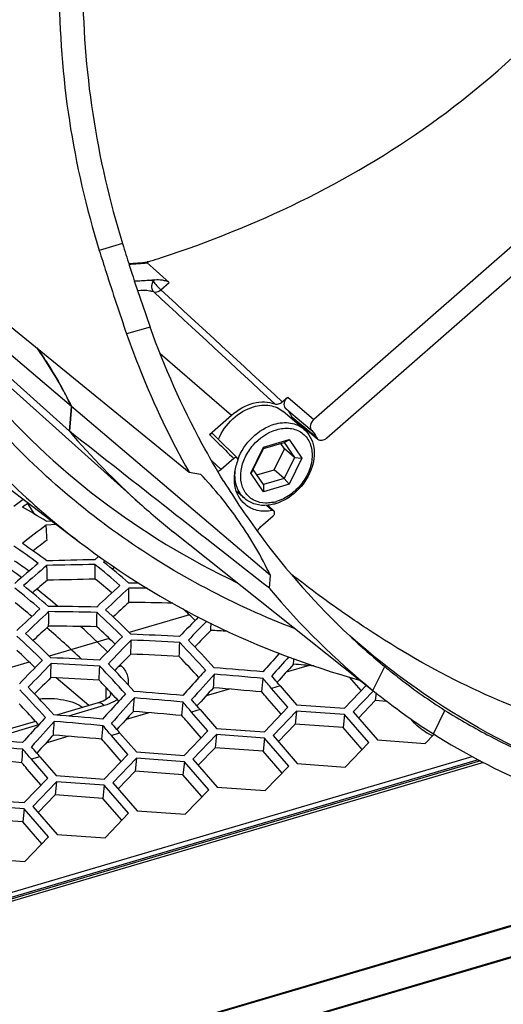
# Model space of a CAD drawing. Header units: millimetres. Extents: x 0 to 420, y 0 to 297.
# Tile 117 of 171: x 374.32 to 380.15, y 122 to 133.86. Entities that reach past the tile are written whole.
import ezdxf

# ---------------------------------------------------------------- set-up
doc = ezdxf.new("R2010")
doc.units = ezdxf.units.MM
doc.header["$LTSCALE"] = 23.1
doc.layers.get('0').update_dxf_attribs({"linetype": 'CONTINUOUS'})
doc.layers.add('02___PRT_ALL_AXES', color=7, linetype='CONTINUOUS')
doc.layers.add('03___PRT_ALL_CURVES', color=7, linetype='CONTINUOUS')

msp = doc.modelspace()

# ---------------------------------------------------------------- linework, layer by layer
at = {"color": 7, "linetype": 'CONTINUOUS'}
for p, q in [((366.7847, 133.8637), (375.0424, 127.5683)), ((383.3677, 133.8601), (377.8661, 129.0472)), ((378.0205, 128.824), (383.5221, 133.6369)), ((375.5592, 131.1642), (375.2796, 131.0818)), ((375.8725, 130.9442), (375.8559, 130.9425)), ((375.8729, 130.9467), (375.8564, 130.945)), ((375.8729, 130.9466), (375.8576, 130.9332)), ((375.8576, 130.9332), (375.9307, 130.8679)), ((375.9307, 130.8679), (376.1224, 130.6965)), ((375.9492, 130.7297), (375.9294, 130.7123)), ((376.0216, 130.6083), (376.1224, 130.6965)), ((374.9442, 129.203), (373.4061, 130.5086)), ((373.8362, 130.4702), (376.3608, 128.4126)), ((375.8915, 130.1599), (375.6093, 130.0767)), ((373.7728, 129.9357), (374.9188, 128.9038)), ((373.877, 129.7265), (375.7694, 128.0329)), ((377.4851, 129.2576), (377.5517, 129.3159)), ((377.5517, 129.3159), (377.8661, 129.0472)), ((374.9188, 128.9038), (374.9442, 129.203)), ((377.527, 129.1802), (377.64, 129.0837)), ((376.6089, 128.8665), (376.8728, 129.0974)), ((377.7447, 128.931), (377.496, 129.1421)), ((377.6529, 129.0314), (377.5993, 129.0756)), ((377.6152, 129.0546), (377.7645, 128.932)), ((377.64, 129.0837), (377.84, 128.913)), ((377.7553, 128.9468), (377.6529, 129.0314)), ((377.6619, 129.0163), (377.6557, 129.0109)), ((377.7567, 128.9456), (377.7553, 128.9468)), ((377.8984, 128.8285), (377.7567, 128.9456)), ((377.7645, 128.932), (377.9134, 128.8095)), ((376.6289, 128.8465), (376.6089, 128.8665)), ((376.7014, 128.7736), (376.6289, 128.8464)), ((376.7413, 128.7826), (376.6534, 128.8708)), ((377.1058, 128.3994), (377.26, 128.7132)), ((377.135, 128.4428), (377.2594, 128.6959)), ((377.2594, 128.6959), (377.5081, 128.7692)), ((377.2594, 128.6959), (377.26, 128.7132)), ((377.26, 128.7132), (377.5684, 128.8041)), ((377.3863, 128.4396), (377.5107, 128.6927)), ((377.5107, 128.6927), (377.4663, 128.7569)), ((377.5081, 128.7692), (377.5684, 128.8041)), ((377.5081, 128.7692), (377.6325, 128.5893)), ((377.6325, 128.5893), (377.5107, 128.6927)), ((377.5684, 128.8041), (377.7226, 128.581)), ((376.9003, 128.5756), (376.7481, 128.4424)), ((377.6325, 128.5893), (377.5081, 128.3362)), ((377.7226, 128.581), (377.5684, 128.2672)), ((377.6325, 128.5893), (377.7226, 128.581)), ((376.7481, 128.4424), (376.6367, 128.5484)), ((376.3608, 128.4126), (376.4979, 128.3887)), ((377.135, 128.4428), (377.1058, 128.3994)), ((377.26, 128.1763), (377.1058, 128.3994)), ((377.2594, 128.2629), (377.135, 128.4428)), ((377.1794, 128.3786), (377.3863, 128.4396)), ((377.5081, 128.3362), (377.2594, 128.2629)), ((377.5081, 128.3362), (377.3863, 128.4396)), ((377.5081, 128.3362), (377.5684, 128.2672)), ((376.7804, 128.3011), (376.7739, 128.3111)), ((376.7802, 128.3009), (376.7739, 128.3111)), ((377.2594, 128.2629), (377.26, 128.1763)), ((377.5684, 128.2672), (377.26, 128.1763)), ((377.0329, 128.0924), (376.9328, 128.1774)), ((374.2495, 128.0022), (374.3632, 128.0861)), ((374.4243, 128.0395), (374.418, 128.0349)), ((374.5036, 127.9031), (374.418, 128.0349)), ((377.296, 128.0116), (377.3631, 127.9476)), ((377.386, 127.9416), (377.3115, 128.0133)), ((377.2241, 127.7539), (377.3763, 127.8871)), ((374.6381, 127.8217), (374.7046, 127.8259)), ((374.7633, 127.7811), (374.6383, 127.7737)), ((376.1756, 127.6907), (378.6383, 125.7346)), ((375.2256, 127.3561), (375.2755, 127.3992)), ((375.2256, 127.3561), (375.2755, 127.3992)), ((375.3497, 127.3453), (375.331, 127.3289)), ((375.4667, 127.2651), (375.4389, 127.2414)), ((375.4667, 127.2651), (375.4389, 127.2414)), ((377.3291, 127.012), (377.3423, 127.1674)), ((375.6316, 127.0784), (375.7554, 127.0773)), ((374.6466, 126.5371), (374.649, 126.5351)), ((374.6466, 126.5366), (374.649, 126.5345)), ((377.4446, 126.2211), (377.4291, 126.2381)), ((377.4446, 126.221), (377.4291, 126.238)), ((377.4446, 126.221), (377.4522, 126.2294)), ((375.5319, 126.0919), (375.5445, 126.079)), ((375.5319, 126.0916), (375.5445, 126.079)), ((377.8081, 126.0824), (377.5319, 126.0011)), ((378.578, 125.783), (378.7191, 126.0702)), ((375.1536, 125.5988), (374.7601, 125.9329)), ((378.2338, 125.5678), (378.5001, 125.8444)), ((378.4376, 125.7795), (378.2955, 125.9428)), ((375.3617, 125.6738), (375.3617, 125.8179)), ((375.417, 125.7336), (375.417, 125.7331)), ((376.843, 125.7982), (376.5669, 125.7168)), ((377.4589, 125.8364), (377.3555, 125.806)), ((377.553, 125.5789), (377.3555, 125.806)), ((377.4589, 125.8364), (377.6564, 125.6094)), ((378.584, 125.7777), (378.3382, 125.5224)), ((378.578, 125.783), (378.6383, 125.7346)), ((378.6157, 125.7526), (378.606, 125.6606)), ((375.265, 125.6316), (374.764, 125.4841)), ((377.4725, 125.4953), (377.3031, 125.6901)), ((377.6564, 125.6094), (378.2338, 125.5678)), ((378.606, 125.6606), (378.4022, 125.4489)), ((378.7466, 125.6504), (378.606, 125.6606)), ((375.3363, 125.5986), (374.908, 125.4725)), ((375.878, 125.514), (375.6018, 125.4326)), ((376.4939, 125.5522), (376.3905, 125.5218)), ((376.588, 125.2947), (376.3905, 125.5218)), ((376.4939, 125.5522), (376.6914, 125.3252)), ((377.2688, 125.2836), (377.553, 125.5789)), ((377.6575, 125.5335), (377.3732, 125.2382)), ((377.6575, 125.5335), (377.6409, 125.3763)), ((378.2348, 125.4919), (377.6575, 125.5335)), ((378.2348, 125.4919), (378.2183, 125.3348)), ((378.5279, 125.155), (378.2348, 125.4919)), ((378.3382, 125.5224), (378.6313, 125.1855)), ((379.3063, 125.2578), (379.4461, 125.5423)), ((374.5117, 125.4098), (373.799, 125.1998)), ((376.5075, 125.2111), (376.338, 125.4059)), ((377.6409, 125.3763), (377.4372, 125.1646)), ((378.2183, 125.3348), (377.6409, 125.3763)), ((379.0784, 125.3888), (379.0344, 125.4391)), ((374.5477, 125.3663), (373.943, 125.1882)), ((375.5289, 125.268), (375.4255, 125.2375)), ((375.5289, 125.268), (375.7264, 125.0409)), ((376.3037, 124.9994), (376.588, 125.2947)), ((376.6914, 125.3252), (377.2688, 125.2836)), ((378.4474, 125.0714), (378.2183, 125.3348)), ((379.2087, 125.1439), (379.3125, 125.2518)), ((374.913, 125.2297), (374.6368, 125.1484)), ((375.623, 125.0105), (375.4255, 125.2375)), ((376.6925, 125.2493), (376.4082, 124.9539)), ((376.6925, 125.2493), (376.6759, 125.0921)), ((377.2698, 125.2077), (376.6925, 125.2493)), ((377.2698, 125.2077), (377.2533, 125.0505)), ((377.5629, 124.8708), (377.2698, 125.2077)), ((377.3732, 125.2382), (377.6663, 124.9012)), ((378.2436, 124.8597), (378.5279, 125.155)), ((378.6313, 125.1855), (379.2087, 125.1439)), ((375.5425, 124.9268), (375.373, 125.1217)), ((375.7264, 125.0409), (376.3037, 124.9994)), ((376.6759, 125.0921), (376.4721, 124.8804)), ((377.2533, 125.0505), (376.6759, 125.0921)), ((377.4824, 124.7871), (377.2533, 125.0505)), ((370.3251, 122.2028), (379.7746, 124.9859)), ((379.8723, 124.933), (370.3319, 122.1231)), ((379.9084, 124.9149), (370.3688, 122.1053)), ((374.5639, 124.9838), (374.4605, 124.9533)), ((374.658, 124.7263), (374.4605, 124.9533)), ((374.5639, 124.9838), (374.7614, 124.7567)), ((375.3387, 124.7151), (375.623, 125.0105)), ((375.7274, 124.9651), (375.4432, 124.6697)), ((375.7274, 124.9651), (375.7109, 124.8079)), ((376.3048, 124.9235), (375.7274, 124.9651)), ((376.3048, 124.9235), (376.2882, 124.7663)), ((376.5979, 124.5866), (376.3048, 124.9235)), ((376.4082, 124.9539), (376.7013, 124.617)), ((377.6663, 124.9012), (378.2436, 124.8597)), ((374.5775, 124.6426), (374.408, 124.8374)), ((375.7109, 124.8079), (375.5071, 124.5962)), ((376.2882, 124.7663), (375.7109, 124.8079)), ((377.2786, 124.5754), (377.5629, 124.8708)), ((374.3737, 124.4309), (374.658, 124.7263)), ((374.7624, 124.6808), (374.4781, 124.3855)), ((374.7624, 124.6808), (374.7459, 124.5237)), ((374.7614, 124.7567), (375.3387, 124.7151)), ((375.3398, 124.6393), (374.7624, 124.6808)), ((375.4432, 124.6697), (375.7362, 124.3328)), ((376.5173, 124.5029), (376.2882, 124.7663)), ((375.3398, 124.6393), (375.3232, 124.4821)), ((375.6328, 124.3023), (375.3398, 124.6393)), ((376.3136, 124.2912), (376.5979, 124.5866)), ((376.7013, 124.617), (377.2786, 124.5754)), ((373.7963, 124.4725), (374.3737, 124.4309)), ((374.7459, 124.5237), (374.5421, 124.312)), ((375.3232, 124.4821), (374.7459, 124.5237)), ((375.5523, 124.2187), (375.3232, 124.4821)), ((374.3747, 124.355), (373.7974, 124.3966)), ((374.3747, 124.355), (374.3582, 124.1979)), ((374.6678, 124.0181), (374.3747, 124.355)), ((374.4781, 124.3855), (374.7712, 124.0486)), ((375.3486, 124.007), (375.6328, 124.3023)), ((375.7362, 124.3328), (376.3136, 124.2912)), ((374.3582, 124.1979), (373.7808, 124.2395)), ((374.5873, 123.9345), (374.3582, 124.1979)), ((374.3835, 123.7228), (374.6678, 124.0181)), ((374.7712, 124.0486), (375.3486, 124.007)), ((383.3403, 123.8518), (368.2977, 119.4214)), ((383.3179, 123.8552), (368.3261, 119.4398)), ((384.2104, 123.7414), (368.7835, 119.1979)), ((384.2357, 123.7389), (368.7912, 119.1901)), ((373.8062, 123.7644), (374.3835, 123.7228))]:
    msp.add_line(p, q, dxfattribs=at)
for points in [[(376.9446, 128.58), (376.9043, 128.6199), (376.8487, 128.6753), (376.7943, 128.7295), (376.7413, 128.7826)], [(375.417, 125.7336), (375.4168, 125.7312), (375.4161, 125.7284), (375.4142, 125.7239), (375.4103, 125.7172), (375.4039, 125.7086), (375.3944, 125.6986), (375.3818, 125.6877), (375.3659, 125.6763), (375.347, 125.6649), (375.325, 125.6538), (375.2998, 125.6433), (375.2715, 125.6336), (375.265, 125.6316)]]:
    msp.add_lwpolyline(points, dxfattribs=at)
for centre, radius, start, end in [((371.5977, 144.5509), 14.2603, 287.44566, 287.57023), ((371.6346, 144.4348), 14.1384, 287.56964, 288.1104), ((375.2864, 136.5914), 5.6775, 273.50385, 275.75772), ((375.2889, 136.5809), 5.6762, 273.5124, 275.75068), ((375.5013, 136.3613), 5.6494, 273.79927, 274.54751), ((375.7931, 130.2279), 0.5032, 74.28585, 80.55835), ((380.8293, 135.3602), 9.1443, 220.55235, 232.66173), ((380.841, 135.1671), 9.5585, 219.29121, 232.65281), ((377.7413, 128.913), 0.13, 131.18191, 132.61388), ((381.8435, 134.816), 9.1049, 220.48914, 228.15734), ((411.826, 163.8464), 49.637, 224.95775, 225.28167), ((384.6378, 133.1387), 9.2275, 211.61989, 216.43211), ((386.8234, 110.3291), 21.6192, 125.01662, 125.22812), ((371.5255, 122.8413), 5.873, 57.995, 61.22258), ((380.9662, 135.5604), 9.3866, 232.73827, 244.6155), ((381.7947, 134.7652), 9.0346, 228.17273, 229.96041), ((377.2829, 128.5011), 0.4629, 282.1545, 284.31095), ((377.2794, 128.5148), 0.477, 284.31037, 286.41575), ((388.7732, 109.285), 23.2729, 127.39841, 128.28924), ((336.1367, 125.2303), 38.5855, 3.50926, 3.77951), ((381.7957, 134.7664), 9.0361, 229.9606, 231.54035), ((384.3789, 132.9394), 8.9009, 216.38998, 226.91334), ((370.0649, 121.324), 7.4776, 53.21223, 55.9734), ((370.2602, 121.4837), 7.319, 53.18231, 56.00332), ((388.7504, 108.9532), 23.3716, 127.10775, 127.62888), ((369.7128, 120.9188), 7.7563, 53.36185, 55.76879), ((370.2502, 121.404), 7.1634, 54.27638, 55.97007), ((390.9262, 107.7987), 25.4794, 130.01609, 130.8502), ((391.3316, 107.6278), 25.7847, 130.3187, 131.14554), ((376.164, 73.4685), 53.8958, 90.9977, 91.61371), ((375.9587, 73.3375), 53.9659, 90.77625, 91.3918), ((338.6062, 126.0271), 36.0637, 1.71988, 2.00283), ((339.9531, 126.4015), 35.2859, 1.16947, 1.45664), ((369.4709, 120.0844), 9.2294, 48.98153, 51.4107), ((369.6935, 120.2579), 9.0432, 48.95652, 51.43572), ((368.7285, 119.9737), 9.0432, 48.95652, 51.43572), ((391.2577, 107.3265), 25.8275, 130.00695, 130.52961), ((376.0809, 73.0324), 54.0959, 90.89952, 91.51178), ((369.674, 120.1615), 8.9068, 49.73286, 51.39295), ((395.0113, 105.9616), 28.7094, 132.73695, 133.50034), ((368.5058, 119.8002), 9.2294, 48.98153, 51.4107), ((368.8942, 119.8408), 9.11, 49.74822, 51.81892), ((395.4924, 105.731), 29.1097, 133.0143, 133.7698), ((342.2225, 126.9384), 33.4119, 359.83424, 0.13225), ((374.9948, 72.3442), 54.675, 89.09808, 89.32981), ((384.2606, 132.8062), 9.0343, 219.89327, 231.02341), ((368.709, 119.8773), 8.9068, 49.73286, 51.39295), ((374.2369, 72.1331), 54.6628, 88.93909, 89.54962), ((395.355, 105.4611), 29.0867, 132.68728, 133.1924), ((375.1177, 71.9809), 54.8632, 88.90484, 89.46046), ((394.0463, 105.6774), 28.7094, 132.73695, 133.50034), ((394.5274, 105.4468), 29.1097, 133.0143, 133.7698), ((341.2575, 126.6542), 33.4119, 359.83424, 0.13225), ((374.0286, 71.975), 54.76, 88.71981, 89.32959), ((342.6481, 126.9746), 32.6049, 359.25199, 359.55498), ((367.6324, 118.4371), 11.2556, 45.23887, 47.39289), ((367.8828, 118.6215), 11.0427, 45.2181, 47.41366), ((368.7574, 118.7359), 11.0084, 45.77611, 46.81254), ((394.39, 105.1769), 29.0867, 132.68728, 133.1924), ((374.1525, 71.6852), 54.8748, 88.85376, 89.46042), ((399.9706, 103.4417), 33.0357, 135.32904, 135.90159), ((400.5681, 103.122), 33.5812, 135.59985, 136.14366), ((346.0966, 127.6585), 30.5494, 357.83493, 357.99832), ((366.6673, 118.1529), 11.2556, 45.23887, 47.39289), ((366.9178, 118.3373), 11.0427, 45.2181, 47.41366), ((368.0217, 118.794), 10.1904, 46.28268, 49.43214), ((367.6335, 118.4022), 11.0231, 45.37137, 47.68021), ((367.8498, 118.5108), 10.926, 45.77531, 47.36506), ((373.2394, 70.829), 55.6833, 86.90467, 87.50709), ((400.2457, 102.9876), 33.3319, 135.12743, 135.60175), ((374.1236, 70.7669), 55.7935, 87.22869, 87.43127), ((384.3143, 132.8726), 8.808, 226.92344, 230.56188), ((398.9212, 103.2399), 32.9177, 135.2141, 135.90234), ((399.4992, 102.9383), 33.4365, 135.46448, 136.14454), ((345.0014, 127.379), 30.6797, 357.83527, 358.151), ((373.0263, 70.6438), 55.8077, 86.68848, 87.28989), ((346.4192, 127.6414), 29.8584, 357.21561, 357.5372), ((366.4817, 116.9822), 13.54, 41.89887, 43.82614), ((366.7591, 117.1742), 13.3026, 41.88167, 43.84334), ((366.8847, 118.2266), 10.926, 45.77531, 47.36506), ((399.2807, 102.7034), 33.3319, 135.12743, 135.60175), ((373.1532, 70.3687), 55.9077, 86.83254, 87.431), ((405.9803, 100.1785), 38.6329, 137.61544, 138.04633), ((397.9562, 102.9557), 32.9177, 135.2141, 135.90234), ((398.5341, 102.6541), 33.4365, 135.46448, 136.14454), ((344.0363, 127.0948), 30.6797, 357.83527, 358.151), ((372.2744, 70.5448), 55.6833, 86.90467, 87.50709), ((372.0613, 70.3596), 55.8077, 86.68848, 87.28989), ((365.7941, 116.89), 13.3026, 41.88167, 43.84334), ((366.7098, 117.0523), 13.2054, 42.2833, 43.79135), ((406.6576, 99.8146), 39.2668, 137.80735, 138.26103), ((406.1608, 99.7767), 38.8244, 137.31624, 137.75095), ((349.938, 128.1778), 27.7608, 355.7028, 355.84131), ((373.0756, 69.2048), 57.0741, 85.18422, 85.43239), ((345.4542, 127.3571), 29.8584, 357.21561, 357.5372), ((365.5166, 116.698), 13.54, 41.89887, 43.82614), ((405.52, 99.6853), 39.0349, 137.65885, 138.26207), ((404.341, 100.5087), 37.7207, 137.43386, 137.61443), ((348.8174, 127.9051), 27.9168, 355.70324, 356.0398), ((372.1891, 69.2725), 56.9585, 84.90288, 85.49474), ((371.9693, 69.0602), 57.1104, 84.69067, 85.28127), ((398.3157, 102.4192), 33.3319, 135.12743, 135.60175), ((372.1882, 70.0844), 55.9077, 86.83254, 87.431), ((365.9509, 116.9621), 12.9224, 42.81304, 43.80274), ((405.0153, 99.8942), 38.6329, 137.61544, 138.04633), ((350.2461, 128.1066), 27.0958, 355.03973, 355.38315), ((365.5654, 115.8893), 15.4061, 40.06726, 40.65093), ((365.7377, 115.9786), 15.3155, 40.27991, 40.65186), ((365.5474, 115.8171), 15.5651, 40.06862, 40.28034), ((364.5516, 116.4138), 13.54, 41.89887, 43.82614), ((364.8291, 116.6058), 13.3026, 41.88167, 43.84334), ((375.2495, 125.733), 0.1676, 0.19462, 9.83142), ((365.5508, 116.5904), 13.4685, 42.28717, 42.81619), ((403.376, 100.2245), 37.7207, 137.43386, 137.61443), ((371.2241, 68.9882), 56.9585, 84.90288, 85.49474), ((405.1957, 99.4924), 38.8244, 137.31624, 137.75095), ((372.1005, 68.799), 57.1962, 84.84428, 85.43209), ((365.7394, 115.9045), 15.1485, 40.23934, 40.60518), ((364.8533, 116.5529), 13.1045, 42.52115, 43.79592), ((404.0502, 99.61), 38.6329, 137.61544, 138.04633), ((404.555, 99.4011), 39.0349, 137.65885, 138.26207), ((347.8523, 127.6208), 27.9168, 355.70324, 356.0398), ((371.0043, 68.776), 57.1104, 84.69067, 85.28127), ((349.281, 127.8223), 27.0958, 355.03973, 355.38315), ((364.6004, 115.6051), 15.4061, 40.06726, 40.65093), ((364.7727, 115.6944), 15.3155, 40.27991, 40.65186), ((404.2307, 99.2082), 38.8244, 137.31624, 137.75095), ((371.1355, 68.5148), 57.1962, 84.84428, 85.43209), ((364.5824, 115.5329), 15.5651, 40.06862, 40.28034), ((403.59, 99.1169), 39.0349, 137.65885, 138.26207), ((364.506, 116.2333), 13.5766, 42.28819, 42.52457), ((402.4109, 99.9403), 37.7207, 137.43386, 137.61443), ((346.8873, 127.3366), 27.9168, 355.70324, 356.0398), ((370.2591, 68.704), 56.9585, 84.90288, 85.49474), ((370.0393, 68.4918), 57.1104, 84.69067, 85.28127), ((363.8077, 115.4101), 15.3155, 40.27991, 40.65186), ((364.7744, 115.6202), 15.1485, 40.23934, 40.60518), ((379.1375, 125.1891), 0.2082, 100.42343, 106.46925), ((403.0852, 99.3258), 38.6329, 137.61544, 138.04633), ((348.316, 127.5381), 27.0958, 355.03973, 355.38315), ((363.6354, 115.3209), 15.4061, 40.06726, 40.65093), ((363.6173, 115.2487), 15.5651, 40.06862, 40.28034), ((369.294, 68.4198), 56.9585, 84.90288, 85.49474), ((403.2657, 98.924), 38.8244, 137.31624, 137.75095), ((370.1705, 68.2305), 57.1962, 84.84428, 85.43209), ((363.8094, 115.336), 15.1485, 40.23934, 40.60518), ((369.0743, 68.2076), 57.1104, 84.69067, 85.28127), ((347.351, 127.2539), 27.0958, 355.03973, 355.38315), ((362.6703, 115.0366), 15.4061, 40.06726, 40.65093), ((362.8427, 115.1259), 15.3155, 40.27991, 40.65186), ((362.6523, 114.9645), 15.5651, 40.06862, 40.28034), ((369.2055, 67.9463), 57.1962, 84.84428, 85.43209), ((362.8444, 115.0518), 15.1485, 40.23934, 40.60518)]:
    msp.add_arc(centre, radius, start, end, dxfattribs=at)
for points, knots in [([(375.2796, 137.4338), (375.1217, 136.9161), (374.8796, 135.8615), (374.7561, 134.2481), (374.8787, 132.6404), (375.1211, 131.5934), (375.2796, 131.0818)], [0, 0, 0, 0, 0.2520312, 0.5017593, 0.750641, 1, 1, 1, 1]), ([(376.0295, 130.9968), (376.5992, 131.1832), (377.7293, 131.6349), (379.306, 132.5652), (380.6892, 133.7461), (381.4461, 134.6822), (381.771, 135.1699)], [0, 0, 0, 0, 0.2488452, 0.5034649, 0.7566835, 1, 1, 1, 1]), ([(375.0795, 134.3295), (375.0795, 133.795), (375.1607, 132.7233), (375.4016, 131.6761), (375.5592, 131.1642)], [0, 0, 0, 0, 0.4994763, 1, 1, 1, 1]), ([(375.2796, 131.0818), (375.3066, 130.9948), (375.4122, 130.6583), (375.5231, 130.3236), (375.6093, 130.0767)], [0, 0, 0, 0, 0.2585209, 1, 1, 1, 1]), ([(375.5592, 131.1642), (375.586, 131.077), (375.6914, 130.7404), (375.8035, 130.406), (375.8915, 130.1599)], [0, 0, 0, 0, 0.258714, 1, 1, 1, 1]), ([(375.9355, 130.5831), (375.9287, 130.5894), (375.9053, 130.6293), (375.9139, 130.6805), (375.9294, 130.7123)], [0, 0, 0, 0, 0.2089682, 1, 1, 1, 1]), ([(375.9294, 130.7123), (375.9429, 130.6929), (375.9725, 130.657), (376.0044, 130.6232), (376.0216, 130.6083)], [0, 0, 0, 0, 0.5101232, 1, 1, 1, 1]), ([(375.9492, 130.7297), (375.9791, 130.7321), (376.0257, 130.7303), (376.0838, 130.7176), (376.1122, 130.7057), (376.1224, 130.6965)], [0, 0, 0, 0, 0.5014999, 0.7697781, 1, 1, 1, 1]), ([(375.9355, 130.5831), (375.9204, 130.5873), (375.8568, 130.6015), (375.7904, 130.6017), (375.7414, 130.5955)], [0, 0, 0, 0, 0.2414133, 1, 1, 1, 1]), ([(375.9355, 130.5831), (375.9422, 130.5812), (375.9731, 130.5781), (376.0036, 130.593), (376.0216, 130.6083)], [0, 0, 0, 0, 0.2257095, 1, 1, 1, 1]), ([(376.7739, 128.3111), (376.6856, 128.4549), (376.3435, 129.0468), (376.0649, 129.6751), (375.8915, 130.1599)], [0, 0, 0, 0, 0.2468119, 1, 1, 1, 1]), ([(375.6093, 130.0767), (375.6602, 129.9311), (375.8734, 129.3604), (376.1367, 128.8083), (376.3608, 128.4126)], [0, 0, 0, 0, 0.2533225, 1, 1, 1, 1]), ([(374.5276, 129.9083), (374.5669, 129.8531), (374.7207, 129.6272), (374.8548, 129.388), (374.9442, 129.203)], [0, 0, 0, 0, 0.2479086, 1, 1, 1, 1]), ([(377.527, 129.1802), (377.5192, 129.1878), (377.5078, 129.2094), (377.5082, 129.261), (377.5311, 129.2979), (377.5517, 129.3159)], [0, 0, 0, 0, 0.2155923, 0.4573278, 1, 1, 1, 1]), ([(377.6398, 126.5238), (376.9063, 126.8055), (375.5069, 127.5424), (374.3368, 128.6078), (373.8309, 129.1988)], [0, 0, 0, 0, 0.5024926, 1, 1, 1, 1]), ([(376.7152, 128.8086), (376.7548, 128.9008), (376.8729, 129.0657), (377.0476, 129.1719), (377.1401, 129.1992)], [0, 0, 0, 0, 0.5099143, 1, 1, 1, 1]), ([(377.1401, 129.1992), (377.2028, 129.2176), (377.302, 129.2279), (377.4228, 129.1929), (377.4738, 129.161), (377.496, 129.1421)], [0, 0, 0, 0, 0.524306, 0.7660959, 1, 1, 1, 1]), ([(377.3942, 129.2338), (377.4083, 129.2286), (377.4431, 129.2291), (377.472, 129.2462), (377.4851, 129.2576)], [0, 0, 0, 0, 0.4628561, 1, 1, 1, 1]), ([(377.527, 129.1802), (377.5495, 129.1579), (377.5756, 129.1234), (377.5948, 129.0854), (377.5993, 129.0756)], [0, 0, 0, 0, 0.7452584, 1, 1, 1, 1]), ([(377.8661, 129.0472), (377.8459, 129.0295), (377.8231, 128.9933), (377.822, 128.9424), (377.8326, 128.9208), (377.84, 128.913)], [0, 0, 0, 0, 0.5418725, 0.7840568, 1, 1, 1, 1]), ([(376.9514, 128.5661), (376.988, 128.6652), (377.1074, 128.8441), (377.2908, 128.9592), (377.3888, 128.9881)], [0, 0, 0, 0, 0.5084597, 1, 1, 1, 1]), ([(377.3888, 128.9881), (377.4515, 129.0065), (377.5507, 129.0168), (377.6715, 128.9818), (377.7225, 128.9499), (377.7447, 128.931)], [0, 0, 0, 0, 0.524306, 0.7660959, 1, 1, 1, 1]), ([(377.7447, 128.931), (377.7762, 128.9043), (377.8304, 128.8367), (377.871, 128.7107), (377.8714, 128.5716), (377.8206, 128.3804), (377.6754, 128.1683), (377.4976, 128.0587), (377.4029, 128.0308)], [0, 0, 0, 0, 0.1090392, 0.2223619, 0.3428733, 0.4710992, 0.7396135, 1, 1, 1, 1]), ([(377.4142, 128.9232), (377.4671, 128.9388), (377.5504, 128.9486), (377.6538, 128.924), (377.7205, 128.8889), (377.7752, 128.8379), (377.8301, 128.7502), (377.8561, 128.6101), (377.8196, 128.4339), (377.7257, 128.2675), (377.5877, 128.1331), (377.473, 128.0745), (377.4142, 128.0572)], [0, 0, 0, 0, 0.1206759, 0.1765289, 0.2303789, 0.2837014, 0.3380934, 0.4542922, 0.5842993, 0.7243577, 0.8659764, 1, 1, 1, 1]), ([(376.6089, 128.8665), (376.6155, 128.8723), (376.6305, 128.8807), (376.6483, 128.876), (376.6534, 128.8708)], [0, 0, 0, 0, 0.5483849, 1, 1, 1, 1]), ([(377.2846, 128.0391), (377.2385, 128.0401), (377.1472, 128.0594), (377.0382, 128.1488), (376.9815, 128.2821), (376.9809, 128.4084), (377.005, 128.5121), (377.047, 128.6186), (377.1571, 128.7861), (377.3064, 128.8915), (377.4142, 128.9232)], [0, 0, 0, 0, 0.1115942, 0.2178869, 0.3288334, 0.4513043, 0.5174284, 0.5861071, 0.7276898, 1, 1, 1, 1]), ([(377.9134, 128.8095), (377.9268, 128.7985), (377.9693, 128.7902), (378.0048, 128.8102), (378.0205, 128.824)], [0, 0, 0, 0, 0.4537011, 1, 1, 1, 1]), ([(376.9446, 128.58), (376.9395, 128.5851), (376.9218, 128.5897), (376.9069, 128.5813), (376.9003, 128.5756)], [0, 0, 0, 0, 0.4517703, 1, 1, 1, 1]), ([(376.9492, 128.5463), (376.9503, 128.5494), (376.9535, 128.5605), (376.9506, 128.5741), (376.9446, 128.58)], [0, 0, 0, 0, 0.2837129, 1, 1, 1, 1]), ([(377.0361, 128.0241), (377.0039, 128.0514), (376.9482, 128.1211), (376.9061, 128.2521), (376.9053, 128.3991), (376.9307, 128.4975), (376.9492, 128.5463)], [0, 0, 0, 0, 0.2252908, 0.4633081, 0.721421, 1, 1, 1, 1]), ([(377.0329, 128.0924), (377.0096, 128.1122), (376.968, 128.16), (376.9133, 128.281), (376.9107, 128.3866), (376.9217, 128.4547)], [0, 0, 0, 0, 0.2327274, 0.474029, 1, 1, 1, 1]), ([(377.3114, 128.0127), (377.2611, 128.0077), (377.1601, 128.0142), (377.0695, 128.0613), (377.0329, 128.0924)], [0, 0, 0, 0, 0.5126492, 1, 1, 1, 1]), ([(377.3631, 127.9476), (377.3042, 127.9373), (377.1859, 127.9365), (377.078, 127.9886), (377.0361, 128.0241)], [0, 0, 0, 0, 0.5212073, 1, 1, 1, 1]), ([(377.3803, 128.0486), (377.3723, 128.0468), (377.3407, 128.0409), (377.3084, 128.0385), (377.2846, 128.0391)], [0, 0, 0, 0, 0.2565887, 1, 1, 1, 1]), ([(377.4029, 128.0308), (377.3954, 128.0285), (377.3653, 128.0204), (377.3345, 128.015), (377.3114, 128.0127)], [0, 0, 0, 0, 0.2539331, 1, 1, 1, 1]), ([(377.386, 127.9416), (377.3817, 127.9456), (377.3732, 127.9487), (377.3652, 127.948), (377.3631, 127.9476)], [0, 0, 0, 0, 0.7286456, 1, 1, 1, 1]), ([(377.3763, 127.8871), (377.3846, 127.8943), (377.3966, 127.9121), (377.3924, 127.9353), (377.386, 127.9416)], [0, 0, 0, 0, 0.5506792, 1, 1, 1, 1]), ([(375.0424, 127.5683), (375.5384, 127.1902), (376.6188, 126.5238), (377.8059, 126.0768), (378.4193, 125.9064)], [0, 0, 0, 0, 0.494894, 1, 1, 1, 1]), ([(378.4963, 126.5311), (378.4201, 126.5813), (378.1131, 126.7885), (377.815, 127.0087), (377.5952, 127.1806)], [0, 0, 0, 0, 0.2464135, 1, 1, 1, 1]), ([(381.8857, 124.4853), (381.2204, 124.6754), (379.9381, 125.1927), (378.8059, 125.9888), (378.3002, 126.4406)], [0, 0, 0, 0, 0.5050415, 1, 1, 1, 1]), ([(380.9144, 125.3699), (380.5014, 125.4894), (379.6635, 125.8225), (378.886, 126.2743), (378.4963, 126.5311)], [0, 0, 0, 0, 0.479526, 1, 1, 1, 1]), ([(375.5445, 126.079), (375.5751, 126.0476), (375.6248, 125.9773), (375.6332, 125.8898), (375.6258, 125.8513)], [0, 0, 0, 0, 0.5283184, 1, 1, 1, 1]), ([(378.7191, 126.0702), (378.7794, 126.0205), (379.0135, 125.8335), (379.2585, 125.6601), (379.4461, 125.5423)], [0, 0, 0, 0, 0.260747, 1, 1, 1, 1]), ([(378.6383, 125.7346), (378.694, 125.6904), (378.9103, 125.5228), (379.1351, 125.3659), (379.3063, 125.2578)], [0, 0, 0, 0, 0.2599776, 1, 1, 1, 1]), ([(374.5557, 125.6805), (374.6532, 125.6906), (374.7989, 125.6853), (374.9748, 125.6375), (375.0508, 125.6001), (375.0828, 125.578)], [0, 0, 0, 0, 0.5391734, 0.7862106, 1, 1, 1, 1]), ([(375.3363, 125.5986), (375.3306, 125.6049), (375.312, 125.6233), (375.2826, 125.6368), (375.2651, 125.6316)], [0, 0, 0, 0, 0.3178444, 1, 1, 1, 1]), ([(375.4964, 125.6725), (375.4851, 125.6646), (375.4349, 125.6335), (375.3796, 125.6113), (375.3363, 125.5986)], [0, 0, 0, 0, 0.2346158, 1, 1, 1, 1]), ([(379.4461, 125.5423), (379.6235, 125.431), (380.395, 124.99), (381.2333, 124.6717), (381.8857, 124.4853)], [0, 0, 0, 0, 0.2358623, 1, 1, 1, 1]), ([(379.2966, 125.2368), (379.2746, 125.2464), (379.1947, 125.2856), (379.1212, 125.34), (379.0784, 125.3888)], [0, 0, 0, 0, 0.2700208, 1, 1, 1, 1]), ([(379.3063, 125.2578), (380.0556, 124.7846), (381.3577, 124.25), (383.2273, 123.8413), (384.2506, 123.728), (384.7794, 123.6937)], [0, 0, 0, 0, 0.463216, 0.7230162, 1, 1, 1, 1]), ([(389.5467, 122.9164), (388.129, 122.8132), (385.3571, 122.4852), (381.3741, 121.5769), (377.7291, 120.266), (375.5029, 119.1103), (374.4736, 118.477)], [0, 0, 0, 0, 0.2689669, 0.5271592, 0.7713393, 1, 1, 1, 1]), ([(374.5053, 118.4482), (375.2081, 118.1904), (376.6325, 117.7596), (378.8179, 117.4166), (380.9916, 117.4292), (383.0919, 117.8295), (385.0495, 118.6185), (386.8051, 119.7605), (388.3245, 121.195), (389.1721, 122.3009), (389.5555, 122.8808)], [0, 0, 0, 0, 0.1315808, 0.2607958, 0.3874717, 0.5117995, 0.6343918, 0.7561167, 0.8777955, 1, 1, 1, 1]), ([(389.5555, 122.8808), (388.1398, 122.7783), (385.3718, 122.4516), (381.3945, 121.5451), (377.7552, 120.2357), (375.5327, 119.081), (374.5053, 118.4482)], [0, 0, 0, 0, 0.2689778, 0.5271757, 0.7713514, 1, 1, 1, 1]), ([(376.1588, 117.8243), (376.8087, 117.6572), (378.1187, 117.4022), (380.1009, 117.2957), (382.0444, 117.4966), (383.8995, 118.0169), (385.6173, 118.845), (387.1607, 119.9475), (388.509, 121.2787), (389.2731, 122.2855), (389.6222, 122.8112)], [0, 0, 0, 0, 0.1306788, 0.2590755, 0.3852172, 0.5094433, 0.6323682, 0.7547145, 0.8771126, 1, 1, 1, 1])]:
    msp.add_open_spline(points, degree=3, knots=knots, dxfattribs=at)
for points in [[(375.7018, 130.7152), (375.7598, 130.7168), (375.8177, 130.7205), (375.8757, 130.7243)], [(376.0216, 130.6083), (376.5098, 130.1585), (376.9977, 129.7083), (377.4851, 129.2576)], [(377.6152, 129.0546), (377.6084, 129.0602), (377.6029, 129.0676), (377.5993, 129.0756)], [(377.3291, 127.012), (376.5256, 127.6426), (375.7222, 128.2733), (374.9189, 128.9042)], [(377.84, 128.913), (377.8634, 128.888), (377.8832, 128.8592), (377.8984, 128.8285)], [(377.8984, 128.8285), (377.902, 128.8213), (377.9071, 128.8146), (377.9134, 128.8095)], [(376.7481, 128.4424), (376.7372, 128.4329), (376.7245, 128.425), (376.7109, 128.4201)], [(377.1872, 127.7004), (377.1945, 127.7208), (377.2078, 127.7397), (377.2241, 127.7539)], [(375.5445, 126.079), (375.53, 126.0748), (375.5159, 126.0689), (375.5026, 126.0619)]]:
    msp.add_open_spline(points, degree=3, dxfattribs=at)
at = {"layer": '02___PRT_ALL_AXES', "color": 7, "linetype": 'CONTINUOUS'}
for p, q in [((376.015, 129.8403), (376.8728, 129.0974)), ((374.9442, 129.2029), (374.9189, 128.9042)), ((377.3423, 127.1674), (374.9442, 129.2029))]:
    msp.add_line(p, q, dxfattribs=at)
for centre, radius, start, end in [((381.8433, 134.816), 9.1051, 220.49084, 228.15752), ((381.7946, 134.7652), 9.0347, 228.17291, 229.96083), ((381.7955, 134.7663), 9.0363, 229.96102, 231.54121)]:
    msp.add_arc(centre, radius, start, end, dxfattribs=at)
msp.add_open_spline([(375.9355, 130.5831), (376.4222, 130.1338), (376.9084, 129.6841), (377.3942, 129.2338)], degree=3, dxfattribs=at)
for points, knots in [([(374.9442, 129.2029), (374.9142, 129.265), (374.7904, 129.5086), (374.6462, 129.7419), (374.5276, 129.9082)], [0, 0, 0, 0, 0.2524584, 1, 1, 1, 1]), ([(376.8728, 129.0974), (376.948, 129.1632), (377.0799, 129.2394), (377.2673, 129.2643), (377.3551, 129.2486), (377.3942, 129.2338)], [0, 0, 0, 0, 0.5341813, 0.7763072, 1, 1, 1, 1]), ([(377.3423, 127.1674), (377.2334, 127.3929), (376.9836, 127.8246), (376.6684, 128.2113), (376.4979, 128.3887)], [0, 0, 0, 0, 0.5045061, 1, 1, 1, 1])]:
    msp.add_open_spline(points, degree=3, knots=knots, dxfattribs=at)
at = {"layer": '03___PRT_ALL_CURVES', "color": 4, "linetype": 'CONTINUOUS'}
for p, q in [((376.3649, 126.6927), (375.6411, 126.4795)), ((375.3999, 126.4085), (374.6761, 126.1953)), ((374.4349, 126.1243), (373.7111, 125.9111))]:
    msp.add_line(p, q, dxfattribs=at)
at = {"layer": '03___PRT_ALL_CURVES', "color": 40, "linetype": 'CONTINUOUS'}
msp.add_line((379.8461, 124.9466), (369.9157, 122.0219), dxfattribs=at)

doc.saveas('drawing.dxf')
